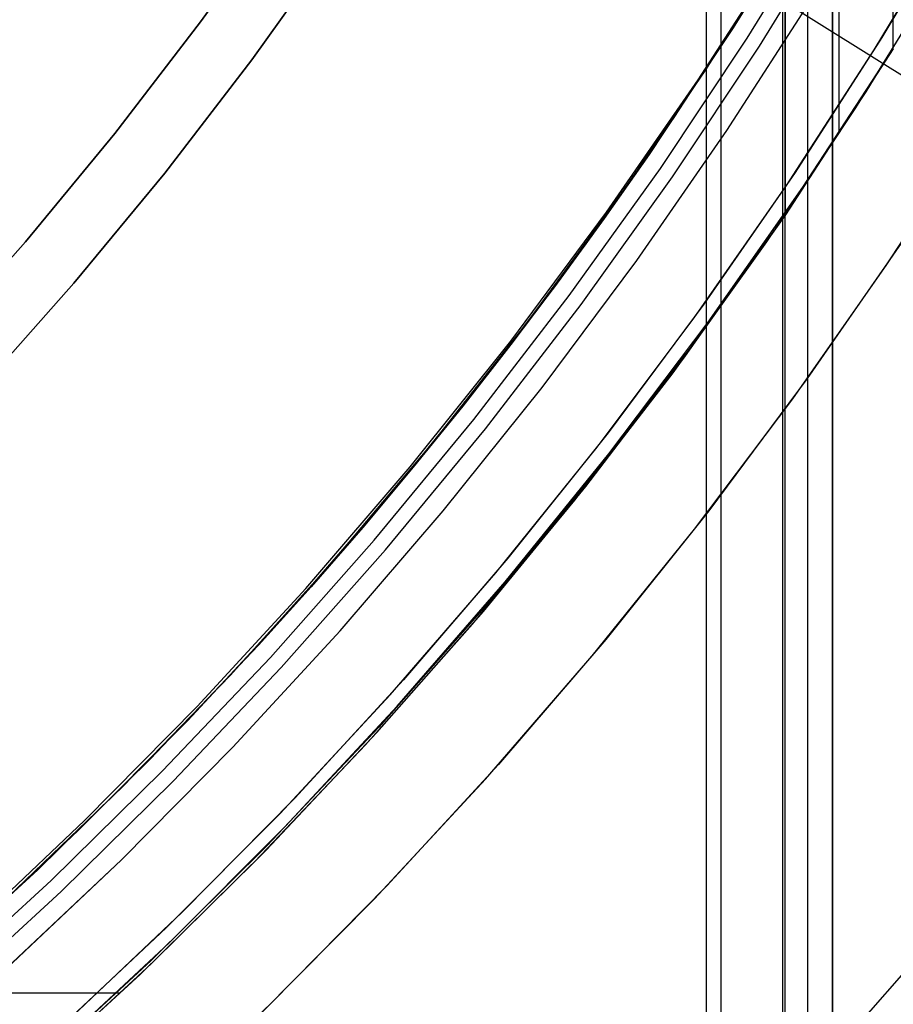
# Model space of a CAD drawing. Header units: millimetres. Extents: x 6049 to 7254, y -11340 to -10297.
# Tile 170 of 237: x 6700 to 6714, y -10734 to -10718. Entities that reach past the tile are written whole.
import ezdxf

# ---------------------------------------------------------------- set-up
doc = ezdxf.new("R2010")
doc.units = ezdxf.units.MM
doc.layers.add('color', color=7, linetype='Continuous')
doc.layers.add('luz', color=7, linetype='Continuous')

msp = doc.modelspace()

# ---------------------------------------------------------------- linework, layer by layer
at = {"color": 8, "true_color": 0x7f7f7f}
for p, q in [((6710.989, -11340.096, 49.496), (6710.989, -10710.096, 49.496)), ((6711.214, -10710.096, 49.471), (6711.214, -11340.096, 49.471)), ((6712.188, -11340.096, 50.246), (6712.188, -10710.096, 50.246)), ((6712.226, -11340.096, 54.855), (6712.226, -10710.096, 54.855)), ((6712.582, -11340.096, 51.951), (6712.582, -10710.096, 51.951)), ((6712.967, -10710.096, 54.485), (6712.967, -11340.096, 54.485)), ((6712.976, -11340.096, 53.656), (6712.976, -10710.096, 53.656)), ((6713.922, -10718.669, 55.477), (6713.922, -10714.1, 55.477)), ((6713.076, -10720.003, 51.811), (6713.076, -10715.606, 51.811)), ((6712.721, -10716.212, 55.754), (6711.443, -10718.291, 56.049)), ((6712.685, -10716.272, 89.35), (6711.4, -10718.357, 89.35)), ((6712.685, -10716.272, 46.475), (6711.4, -10718.357, 46.475)), ((6703.044, -10718.249, 231.716), (6704.331, -10716.452, 231.716)), ((6704.331, -10716.452, 259.6), (6703.044, -10718.249, 259.6)), ((6703.044, -10718.249, 231.716), (6704.331, -10716.452, 231.716)), ((6703.044, -10718.249, 245.658), (6704.331, -10716.452, 245.658)), ((6704.331, -10716.452, 259.6), (6703.044, -10718.249, 259.6)), ((6711.627, -10718.502, 89.031), (6712.917, -10716.409, 89.031)), ((6711.627, -10718.502, 89.031), (6712.917, -10716.409, 89.031)), ((6711.823, -10718.628, 88.605), (6713.117, -10716.528, 88.605)), ((6711.823, -10718.628, 88.605), (6713.117, -10716.528, 88.605)), ((6710.978, -10719.003, 88.1), (6712.272, -10716.955, 88.1)), ((6710.978, -10719.003, 88.1), (6712.272, -10716.955, 88.1)), ((6705.154, -10717.02, 259.6), (6703.847, -10718.845, 259.6)), ((6703.847, -10718.845, 231.716), (6705.154, -10717.02, 231.716)), ((6703.847, -10718.845, 245.658), (6705.154, -10717.02, 245.658)), ((6703.847, -10718.845, 231.716), (6705.154, -10717.02, 231.716)), ((6705.154, -10717.02, 259.6), (6703.847, -10718.845, 259.6)), ((6710.862, -10719.16, 48.461), (6712.229, -10717.031, 48.146)), ((6712.229, -10721.276, 48.146), (6712.229, -10717.031, 48.146)), ((6713.497, -10719.346, 68.662), (6714.819, -10717.182, 68.662)), ((6713.337, -10719.597, 47.975), (6714.664, -10717.445, 47.975)), ((6713.337, -10719.597, 89.35), (6714.664, -10717.445, 89.35)), ((6710.484, -10719.751, 67.912), (6711.812, -10717.707, 67.912)), ((6711.311, -10719.954, 46.475), (6712.656, -10717.864, 46.475)), ((6711.311, -10719.954, 46.475), (6712.656, -10717.864, 46.475)), ((6701.697, -10720, 231.716), (6703.044, -10718.249, 231.716)), ((6703.044, -10718.249, 259.6), (6701.697, -10720, 259.6)), ((6701.697, -10720, 231.716), (6703.044, -10718.249, 231.716)), ((6701.697, -10720, 245.658), (6703.044, -10718.249, 245.658)), ((6703.044, -10718.249, 259.6), (6701.697, -10720, 259.6)), ((6711.4, -10718.357, 89.35), (6710.044, -10720.396, 89.35)), ((6711.4, -10718.357, 46.475), (6710.044, -10720.396, 46.475)), ((6711.443, -10718.291, 56.049), (6710.089, -10720.331, 56.362)), ((6710.266, -10720.549, 89.031), (6711.627, -10718.502, 89.031)), ((6710.266, -10720.549, 89.031), (6711.627, -10718.502, 89.031)), ((6710.457, -10720.681, 88.605), (6711.823, -10718.628, 88.605)), ((6710.457, -10720.681, 88.605), (6711.823, -10718.628, 88.605)), ((6713.922, -10718.669, 55.477), (6712.229, -10721.276, 48.146)), ((6712.505, -10720.842, 55.804), (6713.922, -10718.669, 55.477)), ((6703.847, -10718.845, 259.6), (6702.479, -10720.623, 259.6)), ((6702.479, -10720.623, 231.716), (6703.847, -10718.845, 231.716)), ((6702.479, -10720.623, 245.658), (6703.847, -10718.845, 245.658)), ((6702.479, -10720.623, 231.716), (6703.847, -10718.845, 231.716)), ((6703.847, -10718.845, 259.6), (6702.479, -10720.623, 259.6)), ((6709.615, -10721.006, 88.1), (6710.978, -10719.003, 88.1)), ((6709.615, -10721.006, 88.1), (6710.978, -10719.003, 88.1)), ((6709.422, -10721.239, 48.794), (6710.862, -10719.16, 48.461)), ((6712.102, -10721.463, 68.662), (6713.497, -10719.346, 68.662)), ((6711.937, -10721.703, 47.975), (6713.337, -10719.597, 47.975)), ((6711.937, -10721.703, 89.35), (6713.337, -10719.597, 89.35)), ((6709.087, -10721.748, 67.912), (6710.484, -10719.751, 67.912)), ((6709.895, -10721.997, 46.475), (6711.311, -10719.954, 46.475)), ((6709.895, -10721.997, 46.475), (6711.311, -10719.954, 46.475)), ((6700.29, -10721.703, 231.716), (6701.697, -10720, 231.716)), ((6701.697, -10720, 259.6), (6700.29, -10721.703, 259.6)), ((6700.29, -10721.703, 231.716), (6701.697, -10720, 231.716)), ((6700.29, -10721.703, 245.658), (6701.697, -10720, 245.658)), ((6701.697, -10720, 259.6), (6700.29, -10721.703, 259.6)), ((6710.044, -10720.396, 89.35), (6708.618, -10722.387, 89.35)), ((6710.044, -10720.396, 46.475), (6708.618, -10722.387, 46.475)), ((6710.089, -10720.331, 56.362), (6709.384, -10721.336, 56.525)), ((6708.834, -10722.548, 89.031), (6710.266, -10720.549, 89.031)), ((6708.834, -10722.548, 89.031), (6710.266, -10720.549, 89.031)), ((6702.479, -10720.623, 259.6), (6701.05, -10722.353, 259.6)), ((6701.05, -10722.353, 231.716), (6702.479, -10720.623, 231.716)), ((6701.05, -10722.353, 245.658), (6702.479, -10720.623, 245.658)), ((6701.05, -10722.353, 231.716), (6702.479, -10720.623, 231.716)), ((6702.479, -10720.623, 259.6), (6701.05, -10722.353, 259.6)), ((6709.022, -10722.687, 88.605), (6710.457, -10720.681, 88.605)), ((6709.022, -10722.687, 88.605), (6710.457, -10720.681, 88.605)), ((6711.015, -10722.964, 56.148), (6712.505, -10720.842, 55.804)), ((6708.185, -10722.96, 88.1), (6709.615, -10721.006, 88.1)), ((6708.185, -10722.96, 88.1), (6709.615, -10721.006, 88.1)), ((6707.914, -10723.265, 49.142), (6709.422, -10721.239, 48.794)), ((6709.384, -10721.336, 56.525), (6708.661, -10722.33, 56.692)), ((6712.229, -10721.276, 48.146), (6710.735, -10723.371, 48.491)), ((6710.633, -10723.531, 68.662), (6712.102, -10721.463, 68.662)), ((6698.825, -10723.357, 231.716), (6700.29, -10721.703, 231.716)), ((6700.29, -10721.703, 259.6), (6698.825, -10723.357, 259.6)), ((6698.825, -10723.357, 231.716), (6700.29, -10721.703, 231.716)), ((6698.825, -10723.357, 245.658), (6700.29, -10721.703, 245.658)), ((6700.29, -10721.703, 259.6), (6698.825, -10723.357, 259.6)), ((6707.623, -10723.696, 67.912), (6709.087, -10721.748, 67.912)), ((6710.465, -10723.758, 47.975), (6711.937, -10721.703, 47.975)), ((6710.465, -10723.758, 89.35), (6711.937, -10721.703, 89.35)), ((6708.408, -10723.989, 46.475), (6709.895, -10721.997, 46.475)), ((6708.408, -10723.989, 46.475), (6709.895, -10721.997, 46.475)), ((6701.05, -10722.353, 259.6), (6699.562, -10724.033, 259.6)), ((6699.562, -10724.033, 231.716), (6701.05, -10722.353, 231.716)), ((6699.562, -10724.033, 245.658), (6701.05, -10722.353, 245.658)), ((6699.562, -10724.033, 231.716), (6701.05, -10722.353, 231.716)), ((6701.05, -10722.353, 259.6), (6699.562, -10724.033, 259.6)), ((6708.618, -10722.387, 89.35), (6707.125, -10724.328, 89.35)), ((6708.618, -10722.387, 46.475), (6707.125, -10724.328, 46.475)), ((6708.661, -10722.33, 56.692), (6707.919, -10723.313, 56.863)), ((6707.335, -10724.496, 89.031), (6708.834, -10722.548, 89.031)), ((6707.335, -10724.496, 89.031), (6708.834, -10722.548, 89.031)), ((6707.517, -10724.641, 88.605), (6709.022, -10722.687, 88.605)), ((6707.517, -10724.641, 88.605), (6709.022, -10722.687, 88.605)), ((6706.688, -10724.865, 88.1), (6708.185, -10722.96, 88.1)), ((6706.688, -10724.865, 88.1), (6708.185, -10722.96, 88.1)), ((6709.455, -10725.031, 56.508), (6711.015, -10722.964, 56.148)), ((6706.337, -10725.236, 49.506), (6707.914, -10723.265, 49.142)), ((6707.919, -10723.313, 56.863), (6707.16, -10724.284, 57.038)), ((6710.735, -10723.371, 48.491), (6709.171, -10725.412, 48.852)), ((6709.095, -10725.546, 68.662), (6710.633, -10723.531, 68.662)), ((6706.092, -10725.593, 67.912), (6707.623, -10723.696, 67.912)), ((6708.923, -10725.762, 47.975), (6710.465, -10723.758, 47.975)), ((6708.923, -10725.762, 89.35), (6710.465, -10723.758, 89.35)), ((6706.854, -10725.929, 46.475), (6708.408, -10723.989, 46.475)), ((6706.854, -10725.929, 46.475), (6708.408, -10723.989, 46.475)), ((6707.16, -10724.284, 57.038), (6706.383, -10725.242, 57.217)), ((6707.125, -10724.328, 89.35), (6705.565, -10726.216, 89.35)), ((6707.125, -10724.328, 46.475), (6705.565, -10726.216, 46.475)), ((6705.769, -10726.391, 89.031), (6707.335, -10724.496, 89.031)), ((6705.769, -10726.391, 89.031), (6707.335, -10724.496, 89.031)), ((6705.947, -10726.543, 88.605), (6707.517, -10724.641, 88.605)), ((6705.947, -10726.543, 88.605), (6707.517, -10724.641, 88.605)), ((6705.128, -10726.718, 88.1), (6706.688, -10724.865, 88.1)), ((6705.128, -10726.718, 88.1), (6706.688, -10724.865, 88.1)), ((6707.827, -10727.042, 56.884), (6709.455, -10725.031, 56.508)), ((6704.695, -10727.15, 49.885), (6706.337, -10725.236, 49.506)), ((6706.383, -10725.242, 57.217), (6705.589, -10726.188, 57.401)), ((6709.171, -10725.412, 48.852), (6707.541, -10727.397, 49.228)), ((6704.497, -10727.436, 67.912), (6706.092, -10725.593, 67.912)), ((6707.487, -10727.507, 68.662), (6709.095, -10725.546, 68.662)), ((6707.313, -10727.711, 47.975), (6708.923, -10725.762, 47.975)), ((6707.313, -10727.711, 89.35), (6708.923, -10725.762, 89.35)), ((6705.233, -10727.813, 46.475), (6706.854, -10725.929, 46.475)), ((6705.233, -10727.813, 46.475), (6706.854, -10725.929, 46.475)), ((6705.565, -10726.216, 89.35), (6703.941, -10728.049, 89.35)), ((6705.565, -10726.216, 46.475), (6703.941, -10728.049, 46.475)), ((6705.589, -10726.188, 57.401), (6704.779, -10727.12, 57.588)), ((6704.139, -10728.231, 89.031), (6705.769, -10726.391, 89.031)), ((6704.139, -10728.231, 89.031), (6705.769, -10726.391, 89.031)), ((6704.311, -10728.389, 88.605), (6705.947, -10726.543, 88.605)), ((6704.311, -10728.389, 88.605), (6705.947, -10726.543, 88.605)), ((6703.505, -10728.516, 88.1), (6705.128, -10726.718, 88.1)), ((6703.505, -10728.516, 88.1), (6705.128, -10726.718, 88.1)), ((6706.131, -10728.994, 57.276), (6707.827, -10727.042, 56.884)), ((6702.989, -10729.004, 50.279), (6704.695, -10727.15, 49.885)), ((6704.779, -10727.12, 57.588), (6703.951, -10728.038, 57.779)), ((6702.84, -10729.223, 67.912), (6704.497, -10727.436, 67.912)), ((6705.812, -10729.411, 68.662), (6707.487, -10727.507, 68.662)), ((6707.541, -10727.397, 49.228), (6705.845, -10729.324, 49.62)), ((6703.548, -10729.64, 46.475), (6705.233, -10727.813, 46.475)), ((6703.548, -10729.64, 46.475), (6705.233, -10727.813, 46.475)), ((6705.636, -10729.604, 47.975), (6707.313, -10727.711, 47.975)), ((6705.636, -10729.604, 89.35), (6707.313, -10727.711, 89.35)), ((6703.951, -10728.038, 57.779), (6702.248, -10729.832, 58.172)), ((6703.941, -10728.049, 89.35), (6702.255, -10729.825, 89.35)), ((6703.941, -10728.049, 46.475), (6702.255, -10729.825, 46.475)), ((6702.447, -10730.014, 89.031), (6704.139, -10728.231, 89.031)), ((6702.447, -10730.014, 89.031), (6704.139, -10728.231, 89.031)), ((6702.613, -10730.177, 88.605), (6704.311, -10728.389, 88.605)), ((6702.613, -10730.177, 88.605), (6704.311, -10728.389, 88.605)), ((6701.822, -10730.258, 88.1), (6703.505, -10728.516, 88.1)), ((6701.822, -10730.258, 88.1), (6703.505, -10728.516, 88.1)), ((6701.221, -10730.795, 50.687), (6702.989, -10729.004, 50.279)), ((6704.371, -10730.885, 57.682), (6706.131, -10728.994, 57.276)), ((6701.122, -10730.952, 67.912), (6702.84, -10729.223, 67.912)), ((6705.845, -10729.324, 49.62), (6704.085, -10731.189, 50.026)), ((6704.072, -10731.256, 68.662), (6705.812, -10729.411, 68.662)), ((6701.8, -10731.408, 46.475), (6703.548, -10729.64, 46.475)), ((6701.8, -10731.408, 46.475), (6703.548, -10729.64, 46.475)), ((6703.895, -10731.437, 47.975), (6705.636, -10729.604, 47.975)), ((6703.895, -10731.437, 89.35), (6705.636, -10729.604, 89.35)), ((6702.248, -10729.832, 58.172), (6700.484, -10731.565, 58.579)), ((6702.255, -10729.825, 89.35), (6700.508, -10731.542, 89.35)), ((6702.255, -10729.825, 46.475), (6700.508, -10731.542, 46.475)), ((6700.693, -10731.737, 89.031), (6702.447, -10730.014, 89.031)), ((6700.693, -10731.737, 89.031), (6702.447, -10730.014, 89.031)), ((6700.15, -10731.868, 88.1), (6701.822, -10730.258, 88.1)), ((6700.15, -10731.868, 88.1), (6701.822, -10730.258, 88.1)), ((6700.153, -10731.872, 88.1), (6701.822, -10730.258, 88.1)), ((6700.854, -10731.906, 88.605), (6702.613, -10730.177, 88.605)), ((6700.854, -10731.906, 88.605), (6702.613, -10730.177, 88.605)), ((6699.393, -10732.523, 51.109), (6701.221, -10730.795, 50.687)), ((6702.549, -10732.712, 58.103), (6704.371, -10730.885, 57.682)), ((6699.346, -10732.621, 67.912), (6701.122, -10730.952, 67.912)), ((6704.085, -10731.189, 50.026), (6702.265, -10732.992, 50.446)), ((6702.27, -10733.04, 68.662), (6704.072, -10731.256, 68.662)), ((6700.508, -10731.542, 89.35), (6698.703, -10733.197, 89.35)), ((6700.508, -10731.542, 46.475), (6698.703, -10733.197, 46.475)), ((6699.992, -10733.114, 46.475), (6701.8, -10731.408, 46.475)), ((6699.992, -10733.115, 46.475), (6701.8, -10731.408, 46.475)), ((6702.092, -10733.21, 47.975), (6703.895, -10731.437, 47.975)), ((6702.092, -10733.21, 89.35), (6703.895, -10731.437, 89.35)), ((6700.484, -10731.565, 58.579), (6698.66, -10733.235, 59)), ((6698.882, -10733.399, 89.031), (6700.693, -10731.737, 89.031)), ((6698.882, -10733.399, 89.031), (6700.693, -10731.737, 89.031)), ((6699.036, -10733.573, 88.605), (6700.854, -10731.906, 88.605)), ((6699.036, -10733.573, 88.605), (6700.854, -10731.906, 88.605)), ((6700.665, -10734.473, 58.537), (6702.549, -10732.712, 58.103)), ((6702.265, -10732.992, 50.446), (6700.385, -10734.73, 50.88)), ((6700.407, -10734.76, 68.662), (6702.27, -10733.04, 68.662)), ((6700.228, -10734.919, 47.975), (6702.092, -10733.21, 47.975)), ((6700.228, -10734.919, 89.35), (6702.092, -10733.21, 89.35)), ((6698.357, -10733.502, 51.348), (6701.782, -10733.502, 50.558))]:
    msp.add_line(p, q, dxfattribs=at)
at = {"layer": 'color'}
for p, q in [((6715.035, -10716.326, 43.5), (6713.747, -10718.492, 43.5)), ((6713.747, -10718.492, 43.5), (6712.384, -10720.612, 43.5)), ((6712.384, -10720.612, 43.5), (6710.95, -10722.684, 43.5)), ((6710.95, -10722.684, 43.5), (6709.445, -10724.705, 43.5)), ((6709.445, -10724.705, 43.5), (6707.87, -10726.673, 43.5)), ((6707.87, -10726.673, 43.5), (6706.229, -10728.585, 43.5)), ((6706.229, -10728.585, 43.5), (6704.523, -10730.44, 43.5)), ((6704.523, -10730.44, 43.5), (6702.754, -10732.234, 43.5)), ((6702.754, -10732.234, 43.5), (6700.924, -10733.967, 43.5))]:
    msp.add_line(p, q, dxfattribs=at)
at = {"layer": 'color', "color": 254, "true_color": 0xcad1ee}
for p, q in [((6715.035, -10716.326, 43.5), (6713.747, -10718.492, 43.5)), ((6715.035, -10716.326, 33.399), (6713.747, -10718.492, 33.399)), ((6715.035, -10716.326, 43.5), (6713.747, -10718.492, 43.5)), ((6713.624, -10718.689, 23.298), (6714.928, -10716.512, 23.298)), ((6713.624, -10718.689, 23.298), (6714.928, -10716.512, 23.298)), ((6713.747, -10718.492, 43.5), (6712.384, -10720.612, 43.5)), ((6713.747, -10718.492, 33.399), (6712.384, -10720.612, 33.399)), ((6713.747, -10718.492, 43.5), (6712.384, -10720.612, 43.5)), ((6712.246, -10720.818, 23.298), (6713.624, -10718.689, 23.298)), ((6712.246, -10720.818, 23.298), (6713.624, -10718.689, 23.298)), ((6713.813, -10722.072, 22.446), (6715.21, -10719.926, 22.446)), ((6713.813, -10722.072, 22.446), (6715.21, -10719.926, 22.446)), ((6712.384, -10720.612, 43.5), (6710.95, -10722.684, 43.5)), ((6712.384, -10720.612, 33.399), (6710.95, -10722.684, 33.399)), ((6712.384, -10720.612, 43.5), (6710.95, -10722.684, 43.5)), ((6710.795, -10722.899, 23.298), (6712.246, -10720.818, 23.298)), ((6710.795, -10722.899, 23.298), (6712.246, -10720.818, 23.298)), ((6714.048, -10721.722, 43.5), (6712.574, -10723.85, 43.5)), ((6714.048, -10721.722, 32.973), (6712.574, -10723.85, 32.973)), ((6714.048, -10721.722, 43.5), (6712.574, -10723.85, 43.5)), ((6712.344, -10724.17, 22.446), (6713.813, -10722.072, 22.446)), ((6712.344, -10724.17, 22.446), (6713.813, -10722.072, 22.446)), ((6710.95, -10722.684, 43.5), (6709.445, -10724.705, 43.5)), ((6710.95, -10722.684, 33.399), (6709.445, -10724.705, 33.399)), ((6710.95, -10722.684, 43.5), (6709.445, -10724.705, 43.5)), ((6709.272, -10724.928, 23.298), (6710.795, -10722.899, 23.298)), ((6709.272, -10724.928, 23.298), (6710.795, -10722.899, 23.298)), ((6712.574, -10723.85, 43.5), (6711.028, -10725.927, 43.5)), ((6712.574, -10723.85, 32.973), (6711.028, -10725.927, 32.973)), ((6712.574, -10723.85, 43.5), (6711.028, -10725.927, 43.5)), ((6710.803, -10726.216, 22.446), (6712.344, -10724.17, 22.446)), ((6710.803, -10726.216, 22.446), (6712.344, -10724.17, 22.446)), ((6709.445, -10724.705, 43.5), (6707.87, -10726.673, 43.5)), ((6709.445, -10724.705, 33.399), (6707.87, -10726.673, 33.399)), ((6709.445, -10724.705, 43.5), (6707.87, -10726.673, 43.5)), ((6707.679, -10726.902, 23.298), (6709.272, -10724.928, 23.298)), ((6707.679, -10726.902, 23.298), (6709.272, -10724.928, 23.298)), ((6711.028, -10725.927, 43.5), (6709.41, -10727.949, 43.5)), ((6711.028, -10725.927, 32.973), (6709.41, -10727.949, 32.973)), ((6711.028, -10725.927, 43.5), (6709.41, -10727.949, 43.5)), ((6709.194, -10728.208, 22.446), (6710.803, -10726.216, 22.446)), ((6709.194, -10728.208, 22.446), (6710.803, -10726.216, 22.446)), ((6707.87, -10726.673, 43.5), (6706.229, -10728.585, 43.5)), ((6707.87, -10726.673, 33.399), (6706.229, -10728.585, 33.399)), ((6707.87, -10726.673, 43.5), (6706.229, -10728.585, 43.5)), ((6706.019, -10728.82, 23.298), (6707.679, -10726.902, 23.298)), ((6706.019, -10728.82, 23.298), (6707.679, -10726.902, 23.298)), ((6709.41, -10727.949, 43.5), (6707.724, -10729.913, 43.5)), ((6709.41, -10727.949, 32.973), (6707.724, -10729.913, 32.973)), ((6709.41, -10727.949, 43.5), (6707.724, -10729.913, 43.5)), ((6707.518, -10730.144, 22.446), (6709.194, -10728.208, 22.446)), ((6707.518, -10730.144, 22.446), (6709.194, -10728.208, 22.446)), ((6706.229, -10728.585, 43.5), (6704.523, -10730.44, 43.5)), ((6706.229, -10728.585, 33.399), (6704.523, -10730.44, 33.399)), ((6706.229, -10728.585, 43.5), (6704.523, -10730.44, 43.5)), ((6704.293, -10730.68, 23.298), (6706.019, -10728.82, 23.298)), ((6704.293, -10730.68, 23.298), (6706.019, -10728.82, 23.298)), ((6707.724, -10729.913, 43.5), (6705.971, -10731.819, 43.5)), ((6707.724, -10729.913, 32.973), (6705.971, -10731.819, 32.973)), ((6707.724, -10729.913, 43.5), (6705.971, -10731.819, 43.5)), ((6705.777, -10732.022, 22.446), (6707.518, -10730.144, 22.446)), ((6705.777, -10732.022, 22.446), (6707.518, -10730.144, 22.446)), ((6704.523, -10730.44, 43.5), (6702.754, -10732.234, 43.5)), ((6704.523, -10730.44, 33.399), (6702.754, -10732.234, 33.399)), ((6704.523, -10730.44, 43.5), (6702.754, -10732.234, 43.5)), ((6702.504, -10732.478, 23.298), (6704.293, -10730.68, 23.298)), ((6702.504, -10732.478, 23.298), (6704.293, -10730.68, 23.298)), ((6705.971, -10731.819, 43.5), (6704.154, -10733.663, 43.5)), ((6705.971, -10731.819, 32.973), (6704.154, -10733.663, 32.973)), ((6705.971, -10731.819, 43.5), (6704.154, -10733.663, 43.5)), ((6703.973, -10733.84, 22.446), (6705.777, -10732.022, 22.446)), ((6703.973, -10733.84, 22.446), (6705.777, -10732.022, 22.446)), ((6702.754, -10732.234, 43.5), (6700.924, -10733.967, 43.5)), ((6702.754, -10732.234, 33.399), (6700.924, -10733.967, 33.399)), ((6702.754, -10732.234, 43.5), (6700.924, -10733.967, 43.5)), ((6700.653, -10734.213, 23.298), (6702.504, -10732.478, 23.298)), ((6700.653, -10734.213, 23.298), (6702.504, -10732.478, 23.298)), ((6714.288, -10732.95, 17.309), (6712.424, -10735.083, 17.309)), ((6704.154, -10733.663, 43.5), (6702.274, -10735.443, 43.5)), ((6704.154, -10733.663, 32.973), (6702.274, -10735.443, 32.973)), ((6704.154, -10733.663, 43.5), (6702.274, -10735.443, 43.5))]:
    msp.add_line(p, q, dxfattribs=at)
at = {"layer": 'luz', "color": 254, "true_color": 0xcad1ee}
for p, q in [((6524.619, -10600.72, -34.05), (6778.701, -10759.472, -34.05)), ((6524.619, -10600.72, -32.55), (6778.701, -10759.472, -32.55))]:
    msp.add_line(p, q, dxfattribs=at)

doc.saveas('drawing.dxf')
